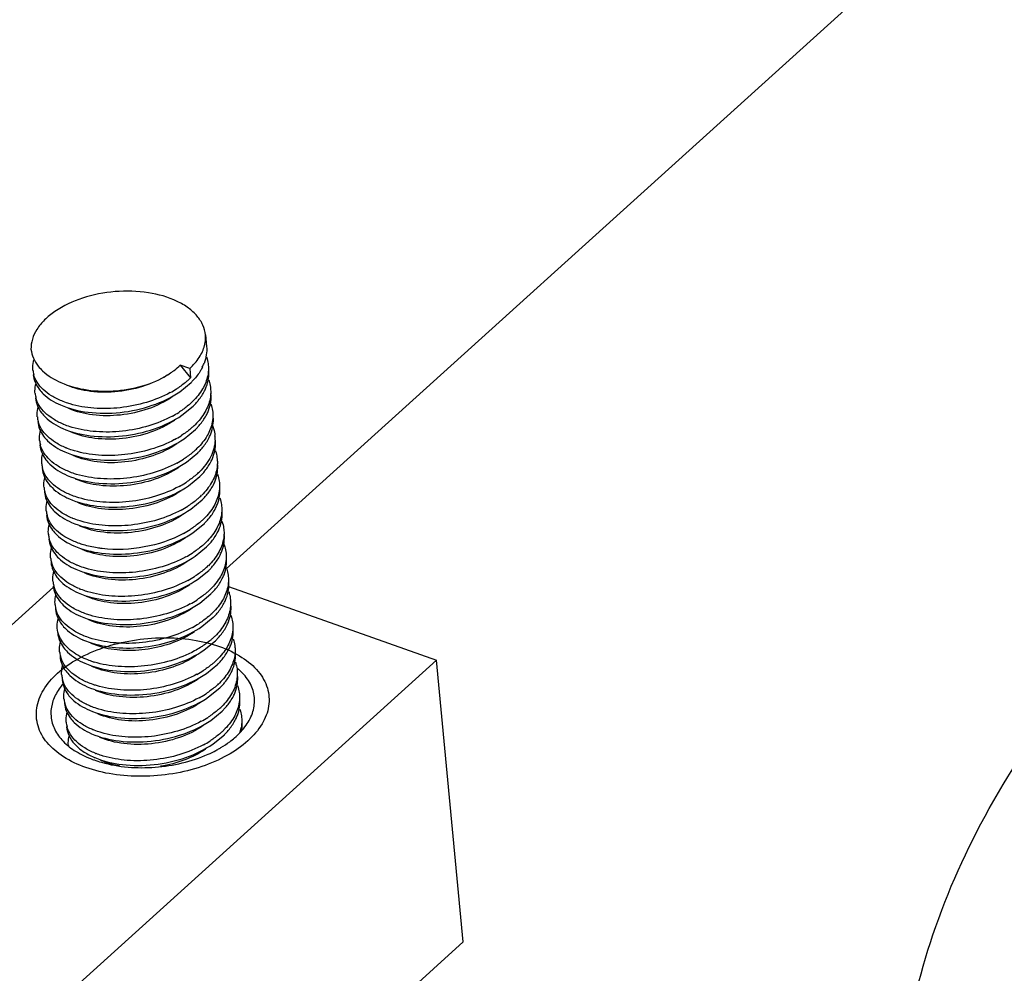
# Model space of a CAD drawing. Header units: millimetres. Extents: x -24622 to 57, y -1603 to 1112.
# Tile 69 of 219: x -23008 to -22991, y -298 to -282. Entities that reach past the tile are written whole.
import ezdxf

# ---------------------------------------------------------------- set-up
doc = ezdxf.new("R2010")
doc.units = ezdxf.units.MM
doc.layers.add('02___PRT_ALL_AXES', color=7, linetype='Continuous')

msp = doc.modelspace()

# ---------------------------------------------------------------- linework, layer by layer
at = {"color": 7, "linetype": 'Continuous'}
for p, q in [((-23004.815, -291.439), (-22991.605, -279.492)), ((-23005.602, -287.944), (-23005.424, -288.163)), ((-23005.439, -288.002), (-23005.602, -287.944)), ((-23005.776, -288.088), (-23005.766, -288.08)), ((-23005.439, -288.002), (-23005.424, -288.163)), ((-23005.609, -288.401), (-23005.416, -288.243)), ((-23005.571, -288.804), (-23005.378, -288.646)), ((-23005.533, -289.206), (-23005.34, -289.048)), ((-23005.495, -289.608), (-23005.302, -289.45)), ((-23005.457, -290.011), (-23005.264, -289.853)), ((-23005.419, -290.413), (-23005.226, -290.255)), ((-23005.381, -290.815), (-23005.188, -290.657)), ((-23005.343, -291.218), (-23005.15, -291.06)), ((-23005.305, -291.62), (-23005.112, -291.462)), ((-23010.018, -293.778), (-23007.773, -291.748)), ((-23004.774, -291.739), (-23001.211, -293.002)), ((-23005.267, -292.023), (-23005.074, -291.864)), ((-23005.229, -292.425), (-23005.035, -292.267)), ((-23007.273, -292.651), (-23007.11, -292.711)), ((-23005.191, -292.827), (-23004.997, -292.669)), ((-23006.98, -292.769), (-23007.129, -292.714)), ((-23001.211, -293.002), (-23024.856, -314.386)), ((-23000.754, -297.831), (-23001.211, -293.002)), ((-23007.121, -293.103), (-23007.091, -293.117)), ((-23005.153, -293.23), (-23004.959, -293.072)), ((-23005.115, -293.632), (-23004.921, -293.474)), ((-23005.077, -294.034), (-23004.883, -293.876)), ((-23005.039, -294.437), (-23004.845, -294.279)), ((-23006.969, -294.713), (-23006.939, -294.726)), ((-23000.754, -297.831), (-23023.535, -318.433))]:
    msp.add_line(p, q, dxfattribs=at)
for centre, radius, start, end in [((-23005.744, -287.468), 0.578, 345.8055, 346.7065), ((-23005.908, -287.64), 0.766, 333.5115, 338.9525), ((-23007.676, -287.986), 0.451, 185.4563, 195.3036), ((-23006.478, -287.044), 1.258, 304.4727, 305.7288), ((-23006.304, -287.269), 1.254, 312.6783, 314.5807), ((-23006.244, -287.403), 1.18, 314.5734, 317.5296), ((-23007.638, -288.388), 0.451, 185.4548, 195.26), ((-23006.618, -286.854), 1.776, 298.4163, 302.4844), ((-23006.569, -286.932), 1.684, 302.5035, 302.9529), ((-23005.871, -288.042), 0.768, 333.3639, 338.8847), ((-23006.266, -287.672), 1.254, 312.6786, 314.5807), ((-23006.205, -287.806), 1.179, 314.5733, 317.5452), ((-23006.58, -287.257), 1.776, 298.417, 302.4766), ((-23006.531, -287.334), 1.684, 302.4957, 302.9535), ((-23005.833, -288.444), 0.768, 333.3344, 338.8932), ((-23007.6, -288.791), 0.451, 185.4104, 195.2727), ((-23007.078, -287.705), 1.358, 247.0345, 247.6381), ((-23006.228, -288.074), 1.254, 312.6741, 314.5806), ((-23006.167, -288.208), 1.179, 314.5733, 317.5454), ((-23005.791, -288.848), 0.764, 333.7677, 339.1029), ((-23007.562, -289.193), 0.451, 185.4366, 195.295), ((-23006.54, -287.661), 1.773, 298.3992, 302.5925), ((-23006.491, -287.739), 1.681, 302.613, 302.9461), ((-23005.605, -289.211), 0.602, 357.8895, 5.38), ((-23007.037, -288.101), 1.365, 247.3807, 247.6405), ((-23006.19, -288.476), 1.255, 312.674, 314.5806), ((-23006.131, -288.609), 1.181, 314.5736, 317.4986), ((-23007.524, -289.595), 0.451, 185.4511, 195.2565), ((-23006.502, -288.064), 1.773, 298.4059, 302.6001), ((-23006.453, -288.142), 1.681, 302.6207, 302.945), ((-23005.757, -289.249), 0.768, 333.3613, 338.8878), ((-23006.152, -288.879), 1.254, 312.6785, 314.5807), ((-23006.091, -289.013), 1.179, 314.5733, 317.5453), ((-23006.466, -288.464), 1.776, 298.4167, 302.4778), ((-23006.417, -288.542), 1.684, 302.4969, 302.9534), ((-23005.719, -289.651), 0.768, 333.3444, 338.8995), ((-23007.486, -289.998), 0.451, 185.4088, 195.2776), ((-23006.964, -288.913), 1.357, 246.9764, 247.6376), ((-23006.114, -289.281), 1.254, 312.6735, 314.5806), ((-23006.053, -289.415), 1.179, 314.5733, 317.5437), ((-23007.448, -290.4), 0.451, 185.4417, 195.307), ((-23006.426, -288.869), 1.773, 298.3975, 302.6082), ((-23006.377, -288.946), 1.681, 302.6289, 302.945), ((-23005.68, -290.054), 0.767, 333.4456, 338.9124), ((-23006.923, -289.308), 1.366, 247.4134, 247.6407), ((-23006.076, -289.683), 1.255, 312.6746, 314.5806), ((-23006.015, -289.817), 1.179, 314.5734, 317.5383), ((-23006.388, -289.271), 1.773, 298.4075, 302.5838), ((-23006.339, -289.348), 1.681, 302.6042, 302.9461), ((-23005.642, -290.456), 0.768, 333.3588, 338.8906), ((-23007.41, -290.802), 0.451, 185.4623, 195.2615), ((-23006.038, -290.086), 1.254, 312.6788, 314.5807), ((-23006.352, -289.671), 1.776, 298.4176, 302.47), ((-23006.303, -289.749), 1.684, 302.489, 302.954), ((-23005.977, -290.22), 1.179, 314.5733, 317.5453), ((-23005.604, -290.859), 0.767, 333.3594, 338.9071), ((-23007.372, -291.205), 0.451, 185.4076, 195.2821), ((-23006.848, -290.116), 1.362, 247.2348, 247.64), ((-23006, -290.488), 1.254, 312.6732, 314.5806), ((-23005.939, -290.622), 1.179, 314.5733, 317.5416), ((-23007.334, -291.607), 0.451, 185.4464, 195.3076), ((-23006.312, -290.076), 1.773, 298.397, 302.6139), ((-23006.263, -290.154), 1.681, 302.6346, 302.9447), ((-23005.566, -291.261), 0.767, 333.4329, 338.9106), ((-23006.808, -290.514), 1.367, 247.4597, 247.6417), ((-23005.962, -290.89), 1.255, 312.6755, 314.5807), ((-23005.901, -291.024), 1.179, 314.5734, 317.5385), ((-23006.274, -290.477), 1.774, 298.4096, 302.5613), ((-23006.225, -290.555), 1.682, 302.5814, 302.9477), ((-23005.528, -291.663), 0.768, 333.3619, 338.8806), ((-23007.296, -292.01), 0.451, 185.4616, 195.2706), ((-23005.924, -291.293), 1.254, 312.6786, 314.5807), ((-23005.863, -291.427), 1.179, 314.5733, 317.5451), ((-23005.49, -292.066), 0.767, 333.3719, 338.9132), ((-23006.237, -290.878), 1.776, 298.4172, 302.4748), ((-23006.188, -290.956), 1.684, 302.4938, 302.9536), ((-23006.734, -291.324), 1.361, 247.1937, 247.6396), ((-23005.887, -291.694), 1.256, 312.6462, 314.5805), ((-23005.825, -291.829), 1.179, 314.5733, 317.5399), ((-23007.22, -292.814), 0.451, 185.4518, 195.3061), ((-23005.452, -292.468), 0.767, 333.4355, 338.9091), ((-23005.848, -292.098), 1.254, 312.6768, 314.5807), ((-23005.787, -292.232), 1.179, 314.5734, 317.5386), ((-23006.608, -291.481), 1.622, 253.1086, 253.3132), ((-23006.161, -291.684), 1.775, 298.4128, 302.5251), ((-23006.112, -291.761), 1.683, 302.5448, 302.9501), ((-23005.414, -292.87), 0.768, 333.3664, 338.8826), ((-23005.307, -293.972), 1.077, 49.0207, 50.1405), ((-23005.27, -293.93), 1.021, 45.7467, 49.0396), ((-23007.182, -293.217), 0.451, 185.4585, 195.264), ((-23005.809, -292.5), 1.254, 312.6786, 314.5807), ((-23005.749, -292.634), 1.179, 314.5733, 317.5452), ((-23007.144, -293.619), 0.451, 185.4124, 195.2914), ((-23006.123, -292.085), 1.776, 298.417, 302.4759), ((-23006.074, -292.163), 1.684, 302.495, 302.9535), ((-23005.376, -293.273), 0.768, 333.3258, 338.8923), ((-23006.621, -292.532), 1.36, 247.1191, 247.6389), ((-23005.771, -292.902), 1.254, 312.6747, 314.5806), ((-23005.711, -293.036), 1.179, 314.5733, 317.5456), ((-23006.084, -292.489), 1.773, 298.4009, 302.577), ((-23006.035, -292.567), 1.682, 302.5973, 302.9471), ((-23005.338, -293.675), 0.767, 333.4328, 338.9048), ((-23007.106, -294.021), 0.451, 185.4563, 195.3036), ((-23006.581, -292.93), 1.364, 247.3459, 247.6403), ((-23005.733, -293.305), 1.254, 312.6783, 314.5807), ((-23005.223, -294.028), 0.678, 341.0671, 348.5002), ((-23005.15, -294.12), 0.611, 352.9601, 5.3505), ((-23005.673, -293.439), 1.179, 314.5734, 317.5392), ((-23007.071, -294.424), 0.448, 184.3563, 185.4245), ((-23006.047, -292.89), 1.776, 298.4163, 302.4844), ((-23005.998, -292.968), 1.684, 302.5035, 302.9529), ((-23005.936, -292.763), 2.02, 297.9804, 298.9973), ((-23006.446, -292.933), 1.887, 249.6267, 250.4826), ((-23006.547, -293.441), 1.334, 246.3463, 247.1765), ((-23006.406, -292.82), 2.007, 250.5006, 254.2797), ((-23006.533, -293.308), 1.391, 247.7714, 248.4231), ((-23006.016, -292.609), 2.194, 293.9742, 297.9266)]:
    msp.add_arc(centre, radius, start, end, dxfattribs=at)
for points, start_tangent, end_tangent in [([(-23005.169, -287.427), (-23005.213, -287.26), (-23005.312, -287.105), (-23005.461, -286.967), (-23005.654, -286.852), (-23006.147, -286.705), (-23006.716, -286.686), (-23007.277, -286.798), (-23007.747, -287.025), (-23007.925, -287.171), (-23008.056, -287.332), (-23008.135, -287.502), (-23008.158, -287.674)], (-0.094241, 0.995549), (0.026763, -0.999642)), ([(-23005.182, -287.601), (-23005.173, -287.557), (-23005.169, -287.427)], (0.229926, 0.973208), (-0.094241, 0.995549)), ([(-23005.439, -288.002), (-23005.275, -287.812), (-23005.184, -287.61)], (0.741683, 0.670751), (0.2452, 0.969472)), ([(-23005.15, -287.625), (-23005.154, -287.77), (-23005.192, -287.915)], (0.093913, -0.99558), (-0.358461, -0.933545)), ([(-23008.158, -287.674), (-23008.117, -287.824), (-23008.033, -287.964)], (0.116459, -0.993196), (0.62144, -0.783462)), ([(-23008.126, -288.029), (-23008.128, -287.985), (-23008.108, -287.853)], (-0.094566, 0.995519), (0.280345, 0.959899)), ([(-23008.033, -287.964), (-23007.958, -288.045), (-23007.645, -288.245)], (0.62144, -0.783462), (0.915951, -0.40129)), ([(-23005.743, -288.064), (-23005.705, -288.036), (-23005.602, -287.944)], (0.811747, 0.584009), (0.698498, 0.715612)), ([(-23005.151, -287.805), (-23005.14, -287.84), (-23005.12, -287.947)], (0.327696, -0.944783), (0.093733, -0.995597)), ([(-23005.12, -287.947), (-23005.117, -287.992), (-23005.13, -288.127)], (0.093733, -0.995597), (-0.198307, -0.98014)), ([(-23008.118, -288.109), (-23008.086, -288.238), (-23008.017, -288.359)], (0.094536, -0.995521), (0.600658, -0.799506)), ([(-23007.63, -288.56), (-23007.807, -288.471), (-23007.949, -288.363), (-23008.052, -288.239), (-23008.112, -288.105)], (-0.925674, 0.378323), (-0.263736, 0.964595)), ([(-23007.645, -288.245), (-23007.197, -288.369), (-23006.688, -288.383), (-23006.186, -288.282), (-23005.766, -288.08)], (0.915951, -0.40129), (0.824356, 0.566072)), ([(-23005.776, -288.088), (-23006.187, -288.291), (-23006.664, -288.398), (-23007.14, -288.395), (-23007.547, -288.288)], (-0.824199, -0.5663), (-0.915875, 0.401464)), ([(-23005.13, -288.127), (-23005.218, -288.353), (-23005.385, -288.565)], (-0.198307, -0.98014), (-0.712152, -0.702026)), ([(-23005.222, -287.982), (-23005.252, -288.038), (-23005.374, -288.199)], (-0.445412, -0.895326), (-0.674993, -0.737824)), ([(-23005.155, -288.318), (-23005.116, -288.173), (-23005.112, -288.027)], (0.359548, 0.933127), (-0.094355, 0.995539)), ([(-23008.088, -288.431), (-23008.09, -288.388), (-23008.071, -288.258)], (-0.094536, 0.995521), (0.274798, 0.961502)), ([(-23005.454, -288.191), (-23005.499, -288.232), (-23005.653, -288.345)], (-0.735066, -0.677996), (-0.839114, -0.543956)), ([(-23005.114, -288.205), (-23005.102, -288.241), (-23005.082, -288.349)], (0.330985, -0.943636), (0.094355, -0.995539)), ([(-23008.017, -288.359), (-23007.949, -288.436), (-23007.653, -288.628)], (0.600658, -0.799506), (0.915975, -0.401235)), ([(-23007.653, -288.628), (-23007.18, -288.752), (-23006.63, -288.756), (-23006.08, -288.634), (-23005.609, -288.401)], (0.915975, -0.401235), (0.824457, 0.565924)), ([(-23005.773, -288.416), (-23006.179, -288.583), (-23006.629, -288.675), (-23007.08, -288.683), (-23007.489, -288.61)], (-0.879057, -0.476716), (-0.958356, 0.285575)), ([(-23005.335, -288.601), (-23005.291, -288.549), (-23005.185, -288.386)], (0.67479, 0.73801), (0.447703, 0.894182)), ([(-23005.117, -288.721), (-23005.078, -288.575), (-23005.074, -288.43)], (0.359399, 0.933184), (-0.094591, 0.995516)), ([(-23005.082, -288.349), (-23005.079, -288.392), (-23005.09, -288.521)], (0.094355, -0.995539), (-0.184283, -0.982873)), ([(-23008.08, -288.511), (-23008.048, -288.64), (-23007.979, -288.761)], (0.093721, -0.995599), (0.600259, -0.799806)), ([(-23007.608, -288.956), (-23007.779, -288.867), (-23007.916, -288.76), (-23008.016, -288.639), (-23008.074, -288.507)], (-0.920733, 0.390193), (-0.262995, 0.964797)), ([(-23007.489, -288.61), (-23007.526, -288.598), (-23007.63, -288.56)], (-0.958356, 0.285575), (-0.925674, 0.378323)), ([(-23005.738, -288.49), (-23006.149, -288.694), (-23006.626, -288.8), (-23007.102, -288.798), (-23007.509, -288.691)], (-0.824381, -0.566035), (-0.915781, 0.401679)), ([(-23005.416, -288.594), (-23005.461, -288.634), (-23005.615, -288.747)], (-0.735062, -0.678), (-0.839109, -0.543964)), ([(-23005.09, -288.521), (-23005.177, -288.751), (-23005.347, -288.967)], (-0.184283, -0.982873), (-0.712152, -0.702026)), ([(-23005.076, -288.607), (-23005.064, -288.643), (-23005.044, -288.752)], (0.331315, -0.94352), (0.094591, -0.995516)), ([(-23008.05, -288.833), (-23008.052, -288.79), (-23008.032, -288.659)], (-0.093721, 0.995599), (0.277486, 0.96073)), ([(-23007.979, -288.761), (-23007.911, -288.838), (-23007.615, -289.03)], (0.600259, -0.799806), (0.915964, -0.401261)), ([(-23007.615, -289.03), (-23007.142, -289.155), (-23006.592, -289.158), (-23006.042, -289.037), (-23005.571, -288.804)], (0.915964, -0.401261), (0.824457, 0.565924)), ([(-23005.297, -289.004), (-23005.253, -288.952), (-23005.147, -288.789)], (0.674788, 0.738012), (0.448155, 0.893956)), ([(-23005.044, -288.752), (-23005.041, -288.794), (-23005.052, -288.923)], (0.094591, -0.995516), (-0.184082, -0.982911)), ([(-23008.042, -288.914), (-23008.01, -289.042), (-23007.942, -289.163)], (0.094216, -0.995552), (0.599482, -0.800388)), ([(-23007.562, -289.362), (-23007.736, -289.272), (-23007.876, -289.165), (-23007.977, -289.043), (-23008.036, -288.909)], (-0.923079, 0.384609), (-0.263171, 0.964749)), ([(-23007.45, -289.012), (-23007.488, -289.001), (-23007.595, -288.962)], (-0.958543, 0.284947), (-0.924792, 0.380473)), ([(-23005.7, -288.892), (-23006.111, -289.096), (-23006.588, -289.202), (-23007.064, -289.2), (-23007.471, -289.093)], (-0.824281, -0.566181), (-0.915879, 0.401455)), ([(-23005.735, -288.818), (-23006.141, -288.986), (-23006.59, -289.077), (-23007.041, -289.085), (-23007.45, -289.012)], (-0.879054, -0.476723), (-0.958543, 0.284947)), ([(-23005.052, -288.923), (-23005.139, -289.153), (-23005.309, -289.37)], (-0.184082, -0.982911), (-0.712152, -0.702026)), ([(-23005.078, -289.121), (-23005.04, -288.976), (-23005.036, -288.832)], (0.35603, 0.934475), (-0.094079, 0.995565)), ([(-23008.011, -289.236), (-23008.013, -289.193), (-23007.995, -289.063)], (-0.094216, 0.995552), (0.274789, 0.961504)), ([(-23005.378, -288.996), (-23005.423, -289.036), (-23005.577, -289.15)], (-0.735115, -0.677942), (-0.839181, -0.543852)), ([(-23005.043, -288.994), (-23005.03, -289.034), (-23005.006, -289.154)], (0.355639, -0.934623), (0.094079, -0.995565)), ([(-23008.004, -289.316), (-23007.972, -289.445), (-23007.903, -289.566)], (0.094467, -0.995528), (0.600709, -0.799468)), ([(-23007.512, -289.769), (-23007.691, -289.679), (-23007.834, -289.571), (-23007.937, -289.447), (-23007.998, -289.312)], (-0.92667, 0.375876), (-0.263584, 0.964636)), ([(-23007.942, -289.163), (-23007.873, -289.24), (-23007.577, -289.433)], (0.599482, -0.800388), (0.915957, -0.401276)), ([(-23007.577, -289.433), (-23007.104, -289.557), (-23006.554, -289.561), (-23006.004, -289.439), (-23005.533, -289.206)], (0.915957, -0.401276), (0.824461, 0.565919)), ([(-23005.662, -289.295), (-23006.073, -289.498), (-23006.55, -289.605), (-23007.026, -289.603), (-23007.433, -289.495)], (-0.824364, -0.56606), (-0.915788, 0.401662)), ([(-23005.697, -289.221), (-23006.103, -289.388), (-23006.553, -289.479), (-23007.003, -289.488), (-23007.413, -289.414)], (-0.879173, -0.476502), (-0.958435, 0.28531)), ([(-23005.004, -289.233), (-23005.025, -289.372), (-23005.077, -289.511), (-23005.271, -289.772)], (-0.036648, -0.999328), (-0.712152, -0.702026)), ([(-23005.26, -289.407), (-23005.214, -289.353), (-23005.106, -289.186)], (0.675394, 0.737457), (0.441422, 0.8973)), ([(-23005.041, -289.526), (-23005.002, -289.38), (-23004.998, -289.235)], (0.359497, 0.933146), (-0.094437, 0.995531)), ([(-23007.973, -289.638), (-23007.975, -289.595), (-23007.957, -289.465)], (-0.094467, 0.995528), (0.275183, 0.961392)), ([(-23007.413, -289.414), (-23007.45, -289.403), (-23007.556, -289.364)], (-0.958435, 0.28531), (-0.924814, 0.380419)), ([(-23005.34, -289.399), (-23005.385, -289.439), (-23005.539, -289.552)], (-0.735116, -0.677942), (-0.839191, -0.543837)), ([(-23005, -289.412), (-23004.988, -289.448), (-23004.968, -289.556)], (0.331105, -0.943594), (0.094437, -0.995531)), ([(-23007.903, -289.566), (-23007.835, -289.643), (-23007.539, -289.835)], (0.600709, -0.799468), (0.915977, -0.40123)), ([(-23007.539, -289.835), (-23007.066, -289.96), (-23006.516, -289.963), (-23005.966, -289.841), (-23005.495, -289.608)], (0.915977, -0.40123), (0.824457, 0.565924)), ([(-23005.659, -289.623), (-23006.065, -289.79), (-23006.515, -289.882), (-23006.966, -289.89), (-23007.376, -289.817)], (-0.879116, -0.476607), (-0.958318, 0.285703)), ([(-23005.221, -289.809), (-23005.177, -289.756), (-23005.071, -289.593)], (0.674789, 0.738011), (0.447743, 0.894162)), ([(-23005.002, -289.928), (-23004.964, -289.782), (-23004.96, -289.637)], (0.359298, 0.933223), (-0.094542, 0.995521)), ([(-23004.968, -289.556), (-23004.965, -289.599), (-23004.976, -289.728)], (0.094437, -0.995531), (-0.184188, -0.982891)), ([(-23007.966, -289.718), (-23007.934, -289.847), (-23007.865, -289.968)], (0.093691, -0.995601), (0.600248, -0.799814)), ([(-23007.495, -290.163), (-23007.666, -290.074), (-23007.803, -289.967), (-23007.902, -289.846), (-23007.96, -289.714)], (-0.920336, 0.39113), (-0.262931, 0.964815)), ([(-23007.376, -289.817), (-23007.411, -289.806), (-23007.512, -289.769)], (-0.958318, 0.285703), (-0.92667, 0.375876)), ([(-23005.624, -289.697), (-23006.035, -289.901), (-23006.512, -290.007), (-23006.988, -290.005), (-23007.395, -289.898)], (-0.824303, -0.56615), (-0.915875, 0.401464)), ([(-23005.301, -289.801), (-23005.347, -289.841), (-23005.501, -289.954)], (-0.735063, -0.677999), (-0.83911, -0.543963)), ([(-23004.976, -289.728), (-23005.063, -289.958), (-23005.233, -290.175)], (-0.184188, -0.982891), (-0.712152, -0.702026)), ([(-23004.962, -289.815), (-23004.95, -289.85), (-23004.93, -289.959)], (0.330787, -0.943706), (0.094542, -0.995521)), ([(-23007.935, -290.04), (-23007.937, -289.997), (-23007.918, -289.866)], (-0.093691, 0.995601), (0.277445, 0.960742)), ([(-23007.865, -289.968), (-23007.797, -290.045), (-23007.501, -290.237)], (0.600248, -0.799814), (0.915963, -0.401264)), ([(-23004.93, -289.959), (-23004.927, -290.002), (-23004.938, -290.131)], (0.094542, -0.995521), (-0.185806, -0.982586)), ([(-23007.928, -290.121), (-23007.896, -290.249), (-23007.827, -290.37)], (0.094306, -0.995543), (0.599464, -0.800401)), ([(-23007.447, -290.569), (-23007.622, -290.48), (-23007.762, -290.372), (-23007.862, -290.25), (-23007.921, -290.117)], (-0.923299, 0.384082), (-0.263252, 0.964727)), ([(-23007.501, -290.237), (-23007.028, -290.362), (-23006.478, -290.365), (-23005.928, -290.244), (-23005.457, -290.011)], (0.915963, -0.401264), (0.824458, 0.565924)), ([(-23005.586, -290.099), (-23005.996, -290.303), (-23006.474, -290.409), (-23006.95, -290.407), (-23007.357, -290.3)], (-0.824343, -0.56609), (-0.915801, 0.401633)), ([(-23005.621, -290.025), (-23006.026, -290.193), (-23006.476, -290.284), (-23006.927, -290.292), (-23007.336, -290.219)], (-0.879056, -0.476719), (-0.958559, 0.284894)), ([(-23004.938, -290.131), (-23005.025, -290.361), (-23005.195, -290.577)], (-0.185806, -0.982586), (-0.712152, -0.702026)), ([(-23005.183, -290.211), (-23005.139, -290.159), (-23005.033, -289.996)], (0.67481, 0.737991), (0.448001, 0.894033)), ([(-23004.964, -290.33), (-23004.926, -290.185), (-23004.922, -290.04)], (0.359108, 0.933296), (-0.093805, 0.995591)), ([(-23007.897, -290.443), (-23007.899, -290.4), (-23007.881, -290.27)], (-0.094306, 0.995543), (0.274654, 0.961543)), ([(-23007.336, -290.219), (-23007.374, -290.208), (-23007.48, -290.169)], (-0.958559, 0.284894), (-0.924788, 0.380484)), ([(-23005.264, -290.203), (-23005.309, -290.244), (-23005.463, -290.357)], (-0.735122, -0.677935), (-0.839191, -0.543837)), ([(-23004.922, -290.22), (-23004.912, -290.255), (-23004.892, -290.362)], (0.326339, -0.945253), (0.093805, -0.995591)), ([(-23007.827, -290.37), (-23007.759, -290.447), (-23007.463, -290.64)], (0.599464, -0.800401), (0.915957, -0.401277)), ([(-23007.463, -290.64), (-23006.99, -290.764), (-23006.44, -290.768), (-23005.89, -290.646), (-23005.419, -290.413)], (0.915957, -0.401277), (0.82446, 0.56592)), ([(-23005.583, -290.428), (-23005.989, -290.595), (-23006.439, -290.686), (-23006.889, -290.695), (-23007.299, -290.621)], (-0.879183, -0.476484), (-0.958423, 0.285352)), ([(-23005.145, -290.613), (-23005.1, -290.561), (-23004.994, -290.397)], (0.67488, 0.737928), (0.446438, 0.894815)), ([(-23004.926, -290.733), (-23004.888, -290.587), (-23004.884, -290.442)], (0.359449, 0.933165), (-0.094506, 0.995524)), ([(-23004.892, -290.362), (-23004.889, -290.406), (-23004.902, -290.542)], (0.093805, -0.995591), (-0.19918, -0.979963)), ([(-23007.89, -290.524), (-23007.858, -290.652), (-23007.789, -290.773)], (0.094679, -0.995508), (0.600465, -0.799651)), ([(-23007.397, -290.976), (-23007.576, -290.887), (-23007.72, -290.778), (-23007.823, -290.654), (-23007.883, -290.519)], (-0.926822, 0.3755), (-0.26379, 0.96458)), ([(-23007.299, -290.621), (-23007.336, -290.61), (-23007.442, -290.571)], (-0.958423, 0.285352), (-0.924815, 0.380417)), ([(-23005.548, -290.502), (-23005.958, -290.705), (-23006.436, -290.812), (-23006.912, -290.81), (-23007.319, -290.703)], (-0.824339, -0.566096), (-0.915861, 0.401494)), ([(-23005.225, -290.606), (-23005.271, -290.646), (-23005.425, -290.759)], (-0.735109, -0.677949), (-0.83918, -0.543854)), ([(-23004.902, -290.542), (-23004.99, -290.767), (-23005.157, -290.979)], (-0.19918, -0.979963), (-0.712152, -0.702026)), ([(-23004.886, -290.619), (-23004.874, -290.655), (-23004.854, -290.763)], (0.331187, -0.943565), (0.094506, -0.995524)), ([(-23007.859, -290.845), (-23007.861, -290.802), (-23007.843, -290.673)], (-0.094679, 0.995508), (0.273964, 0.96174)), ([(-23007.789, -290.773), (-23007.721, -290.85), (-23007.425, -291.042)], (0.600465, -0.799651), (0.915969, -0.401249)), ([(-23007.425, -291.042), (-23006.952, -291.167), (-23006.402, -291.17), (-23005.852, -291.049), (-23005.381, -290.815)], (0.915969, -0.401249), (0.824457, 0.565925)), ([(-23005.545, -290.83), (-23006.218, -291.062), (-23006.938, -291.089)], (-0.879107, -0.476625), (-0.99332, 0.115394)), ([(-23005.107, -291.016), (-23005.062, -290.964), (-23004.956, -290.8)], (0.674789, 0.738011), (0.447781, 0.894143)), ([(-23004.854, -290.763), (-23004.851, -290.806), (-23004.862, -290.935)], (0.094506, -0.995524), (-0.184179, -0.982893)), ([(-23007.852, -290.925), (-23007.82, -291.054), (-23007.751, -291.175)], (0.093671, -0.995603), (0.600171, -0.799872)), ([(-23007.375, -291.372), (-23007.548, -291.283), (-23007.687, -291.176), (-23007.787, -291.054), (-23007.845, -290.921)], (-0.922095, 0.386963), (-0.263032, 0.964787)), ([(-23007.261, -291.024), (-23007.297, -291.013), (-23007.397, -290.976)], (-0.958315, 0.285714), (-0.926822, 0.3755)), ([(-23005.51, -290.904), (-23005.92, -291.108), (-23006.398, -291.214), (-23006.874, -291.212), (-23007.281, -291.105)], (-0.824322, -0.566122), (-0.915817, 0.401597)), ([(-23004.862, -290.935), (-23004.949, -291.165), (-23005.119, -291.382)], (-0.184179, -0.982893), (-0.712152, -0.702026)), ([(-23004.888, -291.135), (-23004.85, -290.989), (-23004.846, -290.844)], (0.359175, 0.93327), (-0.094481, 0.995527)), ([(-23007.821, -291.247), (-23007.823, -291.204), (-23007.804, -291.073)], (-0.093671, 0.995603), (0.277305, 0.960782)), ([(-23006.938, -291.089), (-23007.023, -291.077), (-23007.261, -291.024)], (-0.99332, 0.115394), (-0.958315, 0.285714)), ([(-23005.187, -291.008), (-23005.233, -291.048), (-23005.387, -291.161)], (-0.735059, -0.678003), (-0.839104, -0.543971)), ([(-23004.847, -291.022), (-23004.836, -291.058), (-23004.816, -291.166)], (0.330122, -0.943938), (0.094481, -0.995527)), ([(-23004.816, -291.166), (-23004.813, -291.209), (-23004.824, -291.339)], (0.094481, -0.995527), (-0.187983, -0.982172)), ([(-23007.814, -291.328), (-23007.782, -291.456), (-23007.713, -291.577)], (0.094391, -0.995535), (0.599488, -0.800383)), ([(-23007.332, -291.776), (-23007.507, -291.687), (-23007.647, -291.58), (-23007.748, -291.457), (-23007.807, -291.324)], (-0.923609, 0.383335), (-0.263328, 0.964706)), ([(-23007.751, -291.175), (-23007.683, -291.252), (-23007.387, -291.444)], (0.600171, -0.799872), (0.915961, -0.401266)), ([(-23007.387, -291.444), (-23006.914, -291.569), (-23006.364, -291.573), (-23005.814, -291.451), (-23005.343, -291.218)], (0.915961, -0.401266), (0.824458, 0.565924)), ([(-23005.472, -291.307), (-23005.882, -291.51), (-23006.359, -291.617), (-23006.836, -291.614), (-23007.243, -291.507)], (-0.824372, -0.566048), (-0.915837, 0.401551)), ([(-23005.506, -291.233), (-23005.912, -291.4), (-23006.362, -291.491), (-23006.813, -291.5), (-23007.222, -291.426)], (-0.87905, -0.47673), (-0.958488, 0.285134)), ([(-23004.824, -291.339), (-23004.912, -291.569), (-23005.081, -291.784)], (-0.187983, -0.982172), (-0.712152, -0.702026)), ([(-23005.069, -291.418), (-23005.024, -291.366), (-23004.918, -291.203)], (0.674837, 0.737967), (0.447768, 0.89415)), ([(-23004.85, -291.537), (-23004.812, -291.392), (-23004.808, -291.247)], (0.359134, 0.933286), (-0.093776, 0.995593)), ([(-23007.783, -291.65), (-23007.785, -291.607), (-23007.767, -291.477)], (-0.094391, 0.995535), (0.274523, 0.961581)), ([(-23007.222, -291.426), (-23007.26, -291.415), (-23007.366, -291.376)], (-0.958488, 0.285134), (-0.924809, 0.380432)), ([(-23005.149, -291.41), (-23005.195, -291.451), (-23005.349, -291.564)], (-0.735125, -0.677932), (-0.839194, -0.543832)), ([(-23004.808, -291.427), (-23004.797, -291.462), (-23004.778, -291.569)], (0.326305, -0.945264), (0.093776, -0.995593)), ([(-23007.713, -291.577), (-23007.645, -291.655), (-23007.349, -291.847)], (0.599488, -0.800383), (0.915957, -0.401276)), ([(-23007.349, -291.847), (-23006.876, -291.971), (-23006.326, -291.975), (-23005.776, -291.853), (-23005.305, -291.62)], (0.915957, -0.401276), (0.82446, 0.565921)), ([(-23005.469, -291.635), (-23005.875, -291.802), (-23006.324, -291.893), (-23006.775, -291.902), (-23007.185, -291.829)], (-0.879186, -0.476478), (-0.958414, 0.285383)), ([(-23005.031, -291.821), (-23004.986, -291.768), (-23004.88, -291.604)], (0.674878, 0.737929), (0.446633, 0.894717)), ([(-23004.812, -291.94), (-23004.774, -291.794), (-23004.77, -291.649)], (0.359615, 0.933101), (-0.094204, 0.995553)), ([(-23004.778, -291.569), (-23004.775, -291.614), (-23004.788, -291.749)], (0.093776, -0.995593), (-0.199223, -0.979954)), ([(-23007.776, -291.731), (-23007.744, -291.859), (-23007.675, -291.98)], (0.094663, -0.995509), (0.60049, -0.799632)), ([(-23007.283, -292.183), (-23007.462, -292.094), (-23007.605, -291.985), (-23007.709, -291.861), (-23007.769, -291.726)], (-0.926801, 0.375554), (-0.263802, 0.964577)), ([(-23007.185, -291.829), (-23007.222, -291.817), (-23007.328, -291.778)], (-0.958414, 0.285383), (-0.924822, 0.380399)), ([(-23005.434, -291.709), (-23005.844, -291.912), (-23006.321, -292.019), (-23006.798, -292.017), (-23007.205, -291.91)], (-0.824302, -0.566151), (-0.915833, 0.401558)), ([(-23005.111, -291.813), (-23005.157, -291.853), (-23005.311, -291.966)], (-0.735099, -0.67796), (-0.839165, -0.543877)), ([(-23004.788, -291.749), (-23004.876, -291.975), (-23005.043, -292.186)], (-0.199223, -0.979954), (-0.712152, -0.702026)), ([(-23004.771, -291.827), (-23004.76, -291.862), (-23004.74, -291.971)], (0.33054, -0.943792), (0.094204, -0.995553)), ([(-23007.745, -292.052), (-23007.747, -292.01), (-23007.729, -291.88)], (-0.094663, 0.995509), (0.274025, 0.961723)), ([(-23007.675, -291.98), (-23007.607, -292.057), (-23007.311, -292.249)], (0.60049, -0.799632), (0.91597, -0.401246)), ([(-23004.993, -292.223), (-23004.948, -292.171), (-23004.842, -292.007)], (0.674791, 0.738009), (0.447735, 0.894166)), ([(-23004.74, -291.971), (-23004.737, -292.013), (-23004.748, -292.143)], (0.094204, -0.995553), (-0.185341, -0.982674)), ([(-23007.738, -292.133), (-23007.704, -292.265), (-23007.631, -292.39)], (0.094071, -0.995565), (0.613225, -0.789908)), ([(-23007.262, -292.579), (-23007.435, -292.49), (-23007.573, -292.382), (-23007.673, -292.261), (-23007.731, -292.128)], (-0.921817, 0.387626), (-0.263183, 0.964746)), ([(-23007.311, -292.249), (-23006.838, -292.374), (-23006.288, -292.377), (-23005.738, -292.256), (-23005.267, -292.023)], (0.91597, -0.401246), (0.824457, 0.565924)), ([(-23007.147, -292.231), (-23007.182, -292.22), (-23007.283, -292.183)], (-0.958317, 0.285706), (-0.926801, 0.375554)), ([(-23005.396, -292.111), (-23005.806, -292.315), (-23006.283, -292.421), (-23006.76, -292.419), (-23007.167, -292.312)], (-0.824391, -0.566021), (-0.915807, 0.40162)), ([(-23005.43, -292.037), (-23005.837, -292.205), (-23006.287, -292.296), (-23006.738, -292.304), (-23007.147, -292.231)], (-0.879095, -0.476647), (-0.958317, 0.285706)), ([(-23004.748, -292.143), (-23004.835, -292.373), (-23005.005, -292.589)], (-0.185341, -0.982674), (-0.712152, -0.702026)), ([(-23004.774, -292.342), (-23004.736, -292.196), (-23004.732, -292.051)], (0.359078, 0.933307), (-0.094421, 0.995532)), ([(-23007.707, -292.455), (-23007.709, -292.414), (-23007.693, -292.291)], (-0.094071, 0.995565), (0.256213, 0.96662)), ([(-23005.073, -292.215), (-23005.119, -292.255), (-23005.272, -292.369)], (-0.735061, -0.678), (-0.839107, -0.543966)), ([(-23004.733, -292.23), (-23004.722, -292.265), (-23004.702, -292.373)], (0.32954, -0.944142), (0.094421, -0.995532)), ([(-23007.654, -292.63), (-23007.674, -292.587), (-23007.707, -292.455)], (-0.466605, 0.884466), (-0.094071, 0.995565)), ([(-23007.631, -292.39), (-23007.563, -292.465), (-23007.272, -292.651)], (0.613225, -0.789908), (0.916028, -0.401115)), ([(-23007.11, -292.711), (-23006.65, -292.79), (-23006.144, -292.766), (-23005.651, -292.641), (-23005.229, -292.425)], (0.956857, -0.290561), (0.824483, 0.565887)), ([(-23005.392, -292.44), (-23005.798, -292.607), (-23006.248, -292.698), (-23006.699, -292.707), (-23007.108, -292.633)], (-0.879052, -0.476725), (-0.9585, 0.285093)), ([(-23005.358, -292.514), (-23005.724, -292.701), (-23006.149, -292.811), (-23006.584, -292.834), (-23006.98, -292.769)], (-0.824285, -0.566175), (-0.958928, 0.283648)), ([(-23004.955, -292.625), (-23004.91, -292.573), (-23004.804, -292.41)], (0.674858, 0.737947), (0.447574, 0.894247)), ([(-23004.736, -292.744), (-23004.698, -292.599), (-23004.694, -292.454)], (0.359161, 0.933276), (-0.09375, 0.995596)), ([(-23004.702, -292.373), (-23004.699, -292.416), (-23004.71, -292.548)], (0.094421, -0.995532), (-0.189859, -0.981811)), ([(-23007.219, -294.841), (-23007.603, -294.656), (-23007.882, -294.413), (-23008.037, -294.129), (-23008.059, -293.822), (-23007.946, -293.514), (-23007.705, -293.226), (-23007.352, -292.978), (-23006.913, -292.785), (-23006.416, -292.662), (-23005.896, -292.617), (-23005.388, -292.653), (-23004.926, -292.768)], (-0.942532, 0.334117), (0.942532, -0.334117)), ([(-23007.7, -292.535), (-23007.668, -292.663), (-23007.599, -292.784)], (0.094486, -0.995526), (0.599653, -0.80026)), ([(-23007.669, -292.857), (-23007.671, -292.814), (-23007.652, -292.684)], (-0.094486, 0.995526), (0.274341, 0.961633)), ([(-23007.211, -292.986), (-23007.484, -292.83), (-23007.654, -292.63)], (-0.925608, 0.378484), (-0.466605, 0.884466)), ([(-23007.108, -292.633), (-23007.145, -292.622), (-23007.252, -292.583)], (-0.9585, 0.285093), (-0.924806, 0.380439)), ([(-23005.036, -292.618), (-23005.079, -292.656), (-23005.225, -292.765)], (-0.735443, -0.677587), (-0.835345, -0.549725)), ([(-23004.71, -292.548), (-23004.798, -292.776), (-23004.967, -292.991)], (-0.189859, -0.981811), (-0.712152, -0.702026)), ([(-23004.694, -292.634), (-23004.683, -292.669), (-23004.663, -292.776)], (0.326307, -0.945264), (0.09375, -0.995596)), ([(-23007.599, -292.784), (-23007.531, -292.862), (-23007.234, -293.054)], (0.599653, -0.80026), (0.915958, -0.401274)), ([(-23007.234, -293.054), (-23006.762, -293.179), (-23006.212, -293.182), (-23005.662, -293.06), (-23005.191, -292.827)], (0.915958, -0.401274), (0.824459, 0.565922)), ([(-23004.926, -292.768), (-23004.543, -292.953), (-23004.264, -293.196), (-23004.108, -293.48), (-23004.086, -293.787), (-23004.2, -294.095), (-23004.441, -294.383), (-23004.793, -294.632), (-23005.233, -294.824), (-23005.73, -294.947), (-23006.25, -294.992), (-23006.758, -294.956), (-23007.219, -294.841)], (0.942532, -0.334117), (-0.942532, 0.334117)), ([(-23005.356, -292.843), (-23005.763, -293.01), (-23006.213, -293.101), (-23006.664, -293.109), (-23007.074, -293.035)], (-0.879647, -0.475628), (-0.957888, 0.287141)), ([(-23005.225, -292.765), (-23005.256, -292.785), (-23005.356, -292.843)], (-0.835345, -0.549725), (-0.879647, -0.475628)), ([(-23004.917, -293.028), (-23004.872, -292.975), (-23004.766, -292.811)], (0.674876, 0.737931), (0.446595, 0.894736)), ([(-23004.698, -293.147), (-23004.66, -293.001), (-23004.656, -292.856)], (0.359583, 0.933113), (-0.094282, 0.995546)), ([(-23004.663, -292.776), (-23004.661, -292.821), (-23004.673, -292.956)], (0.09375, -0.995596), (-0.199153, -0.979968)), ([(-23007.661, -292.938), (-23007.63, -293.066), (-23007.561, -293.187)], (0.094607, -0.995515), (0.600567, -0.799575)), ([(-23007.171, -293.39), (-23007.349, -293.3), (-23007.492, -293.192), (-23007.595, -293.068), (-23007.655, -292.933)], (-0.926246, 0.37692), (-0.263777, 0.964584)), ([(-23007.079, -293.033), (-23007.113, -293.022), (-23007.211, -292.986)], (-0.956857, 0.290561), (-0.925608, 0.378484)), ([(-23005.32, -292.916), (-23005.73, -293.12), (-23006.207, -293.226), (-23006.683, -293.224), (-23007.091, -293.117)], (-0.824397, -0.566012), (-0.915788, 0.401662)), ([(-23004.997, -293.02), (-23005.043, -293.06), (-23005.196, -293.173)], (-0.735083, -0.677977), (-0.839141, -0.543914)), ([(-23004.673, -292.956), (-23004.762, -293.182), (-23004.929, -293.393)], (-0.199153, -0.979968), (-0.712152, -0.702026)), ([(-23007.631, -293.26), (-23007.633, -293.217), (-23007.614, -293.087)], (-0.094607, 0.995515), (0.274369, 0.961625)), ([(-23007.561, -293.187), (-23007.492, -293.264), (-23007.196, -293.456)], (0.600567, -0.799575), (0.915972, -0.401241)), ([(-23004.657, -293.034), (-23004.646, -293.069), (-23004.625, -293.178)], (0.330786, -0.943706), (0.094282, -0.995546)), ([(-23004.625, -293.178), (-23004.623, -293.22), (-23004.634, -293.349)], (0.094282, -0.995546), (-0.184731, -0.982789)), ([(-23007.623, -293.34), (-23007.592, -293.468), (-23007.523, -293.59)], (0.093754, -0.995595), (0.600272, -0.799796)), ([(-23007.149, -293.785), (-23007.321, -293.696), (-23007.459, -293.589), (-23007.559, -293.468), (-23007.617, -293.335)], (-0.92131, 0.388829), (-0.263068, 0.964777)), ([(-23007.196, -293.456), (-23006.724, -293.581), (-23006.173, -293.584), (-23005.624, -293.463), (-23005.153, -293.23)], (0.915972, -0.401241), (0.824457, 0.565924)), ([(-23005.282, -293.318), (-23005.692, -293.522), (-23006.169, -293.628), (-23006.645, -293.626), (-23007.053, -293.519)], (-0.824275, -0.56619), (-0.915864, 0.401488)), ([(-23005.316, -293.244), (-23005.723, -293.412), (-23006.172, -293.503), (-23006.623, -293.511), (-23007.033, -293.438)], (-0.879076, -0.476681), (-0.958336, 0.285643)), ([(-23004.634, -293.349), (-23004.721, -293.579), (-23004.891, -293.796)], (-0.184731, -0.982789), (-0.712152, -0.702026)), ([(-23004.879, -293.43), (-23004.834, -293.378), (-23004.728, -293.214)], (0.67479, 0.73801), (0.447665, 0.894201)), ([(-23004.66, -293.549), (-23004.622, -293.404), (-23004.618, -293.258)], (0.359412, 0.933179), (-0.094605, 0.995515)), ([(-23004.331, -293.64), (-23004.399, -293.409), (-23004.558, -293.199)], (-0.093886, 0.995583), (-0.715992, 0.698108)), ([(-23007.614, -293.416), (-23007.64, -293.447), (-23007.708, -293.545)], (-0.646963, -0.762522), (-0.517647, -0.855594)), ([(-23007.593, -293.662), (-23007.595, -293.618), (-23007.576, -293.487)], (-0.093754, 0.995595), (0.277497, 0.960727)), ([(-23007.033, -293.438), (-23007.069, -293.427), (-23007.171, -293.39)], (-0.958336, 0.285643), (-0.926246, 0.37692)), ([(-23004.959, -293.422), (-23005.005, -293.462), (-23005.158, -293.576)], (-0.735062, -0.678), (-0.839108, -0.543965)), ([(-23004.619, -293.436), (-23004.608, -293.471), (-23004.587, -293.58)], (0.331416, -0.943485), (0.094605, -0.995515)), ([(-22993.237, -302.073), (-22993.206, -299.894), (-22992.704, -297.706), (-22991.74, -295.545), (-22990.33, -293.448)], (-0.094142, 0.995559), (0.620646, 0.784091)), ([(-23007.708, -293.545), (-23007.798, -293.756), (-23007.815, -293.969)], (-0.517647, -0.855594), (0.093886, -0.995583)), ([(-23007.523, -293.59), (-23007.455, -293.667), (-23007.158, -293.859)], (0.600272, -0.799796), (0.915965, -0.401258)), ([(-23007.158, -293.859), (-23006.686, -293.983), (-23006.135, -293.987), (-23005.586, -293.865), (-23005.115, -293.632)], (0.915965, -0.401258), (0.824457, 0.565924)), ([(-23005.278, -293.647), (-23005.684, -293.814), (-23006.134, -293.905), (-23006.584, -293.914), (-23006.994, -293.841)], (-0.879053, -0.476724), (-0.95852, 0.285025)), ([(-23004.841, -293.832), (-23004.796, -293.78), (-23004.69, -293.617)], (0.674785, 0.738015), (0.448288, 0.893889)), ([(-23004.622, -293.951), (-23004.584, -293.806), (-23004.58, -293.661)], (0.359231, 0.933249), (-0.093733, 0.995597)), ([(-23004.587, -293.58), (-23004.585, -293.623), (-23004.595, -293.751)], (0.094605, -0.995515), (-0.183764, -0.98297)), ([(-23004.472, -294.117), (-23004.355, -293.88), (-23004.331, -293.64)], (0.573487, 0.819215), (-0.093886, 0.995583)), ([(-23007.585, -293.742), (-23007.554, -293.871), (-23007.485, -293.992)], (0.094566, -0.995519), (0.599815, -0.800139)), ([(-23007.106, -294.19), (-23007.28, -294.1), (-23007.42, -293.993), (-23007.52, -293.871), (-23007.579, -293.738)], (-0.922845, 0.385171), (-0.263487, 0.964663)), ([(-23006.994, -293.841), (-23007.031, -293.829), (-23007.138, -293.79)], (-0.95852, 0.285025), (-0.924799, 0.380456)), ([(-23005.244, -293.721), (-23005.654, -293.924), (-23006.131, -294.031), (-23006.607, -294.029), (-23007.015, -293.921)], (-0.824393, -0.566018), (-0.91578, 0.40168)), ([(-23004.921, -293.825), (-23004.967, -293.865), (-23005.12, -293.978)], (-0.735108, -0.67795), (-0.839171, -0.543867)), ([(-23004.595, -293.751), (-23004.683, -293.982), (-23004.853, -294.198)], (-0.183764, -0.98297), (-0.712152, -0.702026)), ([(-23004.58, -293.841), (-23004.569, -293.876), (-23004.549, -293.983)], (0.326524, -0.945189), (0.093733, -0.995597)), ([(-23007.815, -293.969), (-23007.751, -294.19), (-23007.606, -294.392), (-23007.386, -294.566), (-23007.102, -294.702)], (0.093886, -0.995583), (0.937436, -0.348159)), ([(-23007.555, -294.064), (-23007.557, -294.021), (-23007.538, -293.891)], (-0.094566, 0.995519), (0.274195, 0.961674)), ([(-23007.485, -293.992), (-23007.417, -294.069), (-23007.12, -294.261)], (0.599815, -0.800139), (0.915959, -0.401272)), ([(-23007.12, -294.261), (-23006.648, -294.386), (-23006.097, -294.389), (-23005.548, -294.267), (-23005.077, -294.034)], (0.915959, -0.401272), (0.824458, 0.565924)), ([(-23004.803, -294.235), (-23004.758, -294.182), (-23004.652, -294.018)], (0.674868, 0.737938), (0.446637, 0.894715)), ([(-23004.549, -293.983), (-23004.547, -294.028), (-23004.559, -294.163)], (0.093733, -0.995597), (-0.198307, -0.98014)), ([(-23007.547, -294.145), (-23007.506, -294.296), (-23007.412, -294.437), (-23007.269, -294.561), (-23007.082, -294.663)], (0.094536, -0.995521), (0.915975, -0.401235)), ([(-23007.059, -294.596), (-23007.236, -294.506), (-23007.378, -294.398), (-23007.481, -294.275), (-23007.541, -294.14)], (-0.925674, 0.378323), (-0.263736, 0.964595)), ([(-23006.956, -294.243), (-23006.994, -294.231), (-23007.1, -294.192)], (-0.958448, 0.285269), (-0.924812, 0.380423)), ([(-23005.206, -294.123), (-23005.616, -294.327), (-23006.093, -294.433), (-23006.569, -294.431), (-23006.977, -294.324)], (-0.824199, -0.5663), (-0.915875, 0.401464)), ([(-23005.24, -294.049), (-23005.647, -294.216), (-23006.096, -294.308), (-23006.547, -294.316), (-23006.956, -294.243)], (-0.879163, -0.476522), (-0.958448, 0.285269)), ([(-23004.753, -294.399), (-23004.67, -294.333), (-23004.472, -294.117)], (0.801622, 0.597832), (0.573487, 0.819215)), ([(-23007.518, -294.458), (-23007.519, -294.417), (-23007.5, -294.294)], (-0.075959, 0.997111), (0.274798, 0.961502)), ([(-23004.883, -294.227), (-23004.929, -294.267), (-23005.082, -294.38)], (-0.735066, -0.677996), (-0.839114, -0.543956)), ([(-23007.065, -294.671), (-23006.593, -294.79), (-23006.047, -294.79), (-23005.504, -294.668), (-23005.039, -294.437)], (0.921693, -0.38792), (0.824457, 0.565924)), ([(-23005.202, -294.451), (-23005.608, -294.619), (-23006.058, -294.71), (-23006.509, -294.718), (-23006.919, -294.645)], (-0.879057, -0.476716), (-0.958356, 0.285575)), ([(-23005.168, -294.525), (-23005.524, -294.709), (-23005.938, -294.82)], (-0.824381, -0.566035), (-0.987036, -0.160501)), ([(-23004.957, -294.53), (-23004.903, -294.499), (-23004.753, -294.399)], (0.87462, 0.484808), (0.801622, 0.597832)), ([(-23006.919, -294.645), (-23006.951, -294.635), (-23007.044, -294.602)], (-0.958356, 0.285575), (-0.929917, 0.367769)), ([(-23006.95, -294.752), (-23006.031, -294.835), (-23005.124, -294.613)], (0.962339, -0.271851), (0.913606, 0.406601)), ([(-23006.635, -294.817), (-23006.717, -294.8), (-23006.939, -294.726)], (-0.983036, 0.183414), (-0.915781, 0.401679))]:
    msp.add_spline(points, degree=3, dxfattribs=dict(at, start_tangent=start_tangent, end_tangent=end_tangent))
at = {"layer": '02___PRT_ALL_AXES', "color": 7, "linetype": 'Continuous'}
msp.add_line((-23005.169, -287.427), (-23005.15, -287.625), dxfattribs=at)

doc.saveas('drawing.dxf')
